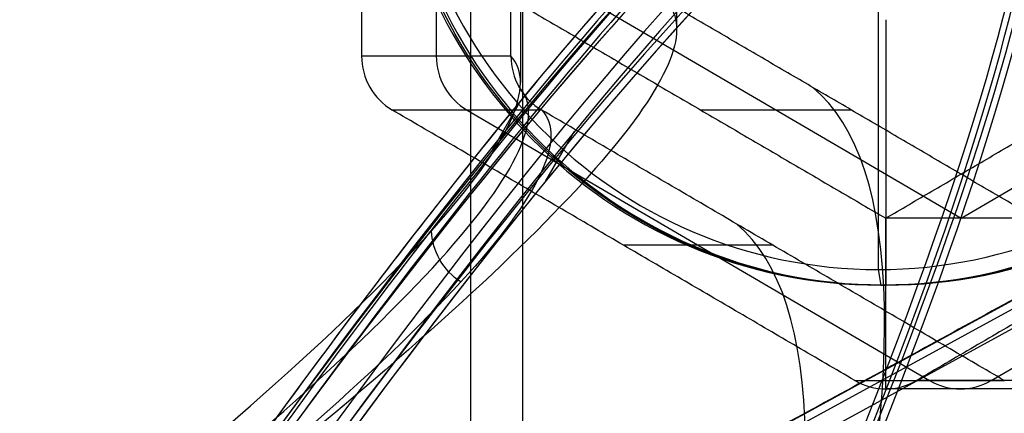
# Model space of a CAD drawing. Header units: millimetres. Extents: x -273 to 273, y -262 to 262.
# Tile 240 of 256: x 126 to 157, y -20 to -8. Entities that reach past the tile are written whole.
import ezdxf

# ---------------------------------------------------------------- set-up
doc = ezdxf.new("R2010")
doc.units = ezdxf.units.MM
doc.header["$MEASUREMENT"] = 0
doc.layers.add('Default', color=7, linetype='Continuous', true_color=0x000000)

# ---------------------------------------------------------------- blocks, each defined once
blk = doc.blocks.new('Block 01')
at = {"layer": 'Default', "color": 9, "true_color": 0xbfbfbf}
for p, q in [((142.751, 12.662, 737.719), (143.659, 11.086, 737.711)), ((141.039, 11.667, 738.001), (141.947, 10.091, 737.993))]:
    blk.add_line(p, q, dxfattribs=at)
at = {"layer": 'Default', "color": 9, "true_color": 0xbfbfbf, "extrusion": (0.85774, 0.495217, -0.137993)}
for centre, radius, start, end in [((0, 799.967, 25.513), 80.7, 199.70547, 75.42562), ((0, 799.967, 25.213), 80.4, 199.723, 75.42562), ((0, 799.967, 26.913), 80.7, 197.4349, 342.5651), ((0, 799.967, 26.913), 80.7, 197.4349, 342.5651), ((0, 799.967, 26.613), 81, 198.23436, 341.76564), ((0, 799.967, 26.913), 79.3, 196.48192, 343.51808), ((0, 799.967, 26.913), 79.3, 199.37151, 343.51808), ((0, 799.967, 26.613), 79, 196.52788, 343.47212), ((0, 799.967, 24.913), 79.3, 196.48192, 343.51808), ((0, 799.967, 24.913), 79.3, 196.48192, 343.51808), ((0, 799.967, 25.213), 79, 196.52788, 343.47212), ((0, 799.967, 24.913), 80.7, 200.13883, 339.86117), ((0, 799.967, 24.913), 80.7, 200.13883, 339.86117), ((0, 799.967, 25.213), 81, 200.44648, 339.55352), ((0, 799.967, 25.213), 81, 200.44648, 339.55352), ((0, 799.967, 25.513), 80.7, 75.42562, 199.70547), ((0, 799.967, 24.913), 80.7, 75.42562, 200.13883), ((0, 799.967, 25.213), 81, 75.42562, 200.44648), ((0, 799.967, 25.213), 80.4, 75.42562, 199.723), ((0, 799.967, 25.213), 79, 196.52788, 244.21292)]:
    blk.add_arc(centre, radius, start, end, dxfattribs=at)
at = {"layer": 'Default', "color": 9, "true_color": 0xbfbfbf}
blk.add_rational_spline([(151.532, 0, 761.357), (135.506, 13.154, 708.948), (107.325, 61.964, 708.948), (79.145, 110.775, 708.948), (75.766, 131.231, 761.357)], [0.999999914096, 0.819846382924, 1, 0.819846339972, 1], degree=2, knots=[0, 0, 0, 98.398099, 98.398099, 196.796222, 196.796222, 196.796222], dxfattribs=at)

msp = doc.modelspace()

# ---------------------------------------------------------------- linework, layer by layer
at = {"layer": 'Default', "color": 9, "true_color": 0xbfbfbf}
for p, q in [((140.334, 25.968, -772.625), (140.334, -25.968, -772.625)), ((142, 25.044, -767.89), (142, -25.044, -767.89)), ((141.937, 9.513, -611.171), (141.937, -9.513, -611.171)), ((139.239, 8.66, -585.36), (139.239, -8.66, -585.36)), ((146.937, 7.803, -611.171), (146.937, -7.803, -611.171)), ((93.135, -51.756, -760.524), (187.38, -0.264, -784.686)), ((93.246, -51.967, -760.538), (187.491, -0.475, -784.7)), ((187.774, -0.956, -784.622), (93.529, -52.448, -760.46)), ((153.391, -2, -566.361), (153.391, -15.5, -566.361)), ((144.196, -6.928, -584.691), (156.042, -13.856, -582.778)), ((156.042, -13.856, -582.778), (167.889, -6.928, -580.864)), ((153.63, -7.5, -567.841), (153.63, -16, -567.841)), ((136.847, -8.66, -570.552), (141.631, -8.66, -600.168)), ((142.618, -10.392, -600.009), (137.834, -10.392, -570.392)), ((140.226, -10.392, -585.201), (155.034, -19.053, -582.809)), ((152.531, -10.392, -598.67), (147.706, -10.392, -568.798)), ((157.009, -19.053, -582.49), (171.817, -10.392, -580.098)), ((153.63, -19.321, -567.841), (153.63, -13.856, -567.841)), ((150.022, -14.722, -598.813), (145.238, -14.722, -569.197)), ((153.391, -15.5, -566.361), (153.47, -16, -566.854)), ((153.47, -16, -566.854), (153.63, -16, -567.841)), ((152.643, -19.053, -568.001), (157.426, -19.053, -597.617)), ((159.4, -19.053, -597.298), (154.617, -19.053, -567.682)), ((158.411, -19.321, -597.442), (153.63, -19.321, -567.841))]:
    msp.add_line(p, q, dxfattribs=at)
at = {"layer": 'Default', "color": 9, "true_color": 0xbfbfbf, "extrusion": (-0.159446, -1.42896e-15, 0.987207)}
msp.add_circle((0, 61.124, -584.572), 16, dxfattribs=at)
at = {"layer": 'Default', "color": 9, "true_color": 0xbfbfbf, "extrusion": (-0.159446, -7.29776e-15, 0.987207)}
msp.add_arc((0, 61.124, -584.072), 16, 180, 360, dxfattribs=at)
at = {"layer": 'Default', "color": 9, "true_color": 0xbfbfbf, "extrusion": (-0.159446, 0, 0.987207)}
for centre, radius, start, end in [((0, 61.124, -585.072), 16, 180, 0), ((0, 61.124, -583.572), 15.5, 180, 0), ((0, 61.124, -583.572), 15.5, 0, 180), ((8.66, 46.124, -600.072), 2, 270, 330), ((17.321, 61.124, -600.072), 2, 330, 30)]:
    msp.add_arc(centre, radius, start, end, dxfattribs=at)
at = {"layer": 'Default', "color": 9, "true_color": 0xbfbfbf, "extrusion": (-0.159446, 7.01452e-15, 0.987207)}
msp.add_arc((0, 61.124, -584.072), 16, 0, 90, dxfattribs=at)
at = {"layer": 'Default', "color": 9, "true_color": 0xbfbfbf, "extrusion": (-0.159446, 1.8844e-14, 0.987207)}
msp.add_arc((0, 61.124, -585.072), 16, 0, 90, dxfattribs=at)
at = {"layer": 'Default', "color": 9, "true_color": 0xbfbfbf, "extrusion": (-0.159446, -2.71885e-12, 0.987207)}
msp.add_arc((8.66, 46.124, -585.072), 2, 270, 330, dxfattribs=at)
at = {"layer": 'Default', "color": 9, "true_color": 0xbfbfbf, "extrusion": (0.854946, -0.5, 0.138084)}
for centre, radius, start, end in [((-134.437, -607.282, 51.494), 202.521, 313.34087, 358.71001), ((-134.437, -607.282, 51.576), 197.521, 313.3854, 358.63565)]:
    msp.add_arc(centre, radius, start, end, dxfattribs=at)
at = {"layer": 'Default', "color": 9, "true_color": 0xbfbfbf, "extrusion": (-0.159446, 4.82052e-12, 0.987207)}
msp.add_arc((17.321, 61.124, -585.072), 2, 330, 30, dxfattribs=at)
at = {"layer": 'Default', "color": 9, "true_color": 0xbfbfbf}
for points, degree in [([(136.847, 8.66, -570.552), (136.847, 0, -570.552), (136.847, -8.66, -570.552)], 2), ([(141.631, -8.66, -600.168), (141.631, 0, -600.168), (141.631, 8.66, -600.168)], 2), ([(187.838, 0, -779.642), (142, -25.044, -767.89), (96.163, -50.088, -756.138)], 2), ([(141.783, -6.928, -569.755), (147.706, -10.392, -568.798), (153.63, -13.856, -567.841)], 2), ([(158.454, -13.856, -597.714), (152.531, -10.392, -598.67), (146.608, -6.928, -599.627)], 2), ([(153.63, -13.856, -567.841), (159.553, -10.392, -566.885), (165.476, -6.928, -565.928)], 2), ([(141.631, -8.66, -600.168), (141.631, -8.662, -600.168), (141.631, -8.664, -600.168), (141.631, -8.667, -600.168)], 3), ([(152.643, -19.053, -568.001), (145.238, -14.722, -569.197), (137.834, -10.392, -570.392)], 2), ([(142.612, -10.389, -600.009), (142.614, -10.39, -600.009), (142.616, -10.391, -600.009), (142.618, -10.392, -600.009)], 3), ([(157.426, -19.053, -597.617), (150.022, -14.722, -598.813), (142.618, -10.392, -600.009)], 2), ([(169.425, -10.392, -565.29), (162.021, -14.722, -566.486), (154.617, -19.053, -567.682)], 2), ([(158.454, -13.856, -597.714), (156.042, -13.856, -582.778), (153.63, -13.856, -567.841)], 2), ([(140.024, -15.896, -644.419), (139.749, -15.718, -644.405), (139.284, -15.226, -644.419), (139.1, -14.581, -644.51), (139.09, -14.258, -644.57)], 3), ([(157.426, -19.053, -597.617), (157.428, -19.054, -597.617), (157.429, -19.055, -597.616), (157.431, -19.056, -597.616)], 3)]:
    msp.add_open_spline(points, degree=degree, dxfattribs=at)
for points, knots in [([(146.608, -6.928, -599.627), (147.405, -7.759, -613.586), (146.745, -9.409, -627.437), (142.725, -14.19, -654.474), (139.357, -17.327, -667.687), (130.182, -24.88, -692.938), (124.416, -29.267, -704.897), (110.919, -39.013, -727.196), (103.186, -44.373, -737.536), (94.679, -50.088, -746.95)], [709.935271, 709.935271, 709.935271, 709.935271, 752.393429, 752.393429, 794.836471, 794.836471, 837.156731, 837.156731, 879.495751, 879.495751, 879.495751, 879.495751]), ([(91.072, -51.102, -743.484), (106, -40.969, -726.938), (126.156, -26.404, -695.111), (140.747, -13.331, -644.853), (142.458, -9.569, -615.002), (141.631, -8.667, -600.168)], [-189.353565, -189.353565, -189.353565, -189.353565, -118.576332, -71.39151, -24.206688, -24.206688, -24.206688, -24.206688]), ([(141.631, -8.667, -600.168), (141.63, -9.014, -600.158), (141.722, -9.36, -600.137), (142.064, -9.96, -600.082), (142.314, -10.215, -600.047), (142.612, -10.389, -600.009)], [-7.355431, -7.355431, -7.355431, -7.355431, -6.289077, -6.289077, -5.222526, -5.222526, -5.222526, -5.222526]), ([(91.319, -51.673, -743.361), (106.266, -41.628, -726.794), (126.431, -27.203, -694.945), (141.008, -14.271, -644.72), (142.718, -10.553, -614.915), (141.893, -9.66, -600.109)], [0, 0, 0, 0, 70.21382, 117.023033, 163.815892, 163.815892, 163.815892, 163.815892]), ([(142.612, -10.389, -600.009), (143.432, -11.278, -614.844), (141.689, -14.983, -644.7), (126.986, -27.86, -694.977), (106.705, -42.205, -726.824), (91.69, -52.186, -743.384)], [-1314.671432, -1314.671432, -1314.671432, -1314.671432, -1267.486613, -1220.301783, -1149.524555, -1149.524555, -1149.524555, -1149.524555])]:
    msp.add_open_spline(points, degree=3, knots=knots, dxfattribs=at)

# ---------------------------------------------------------------- block references
at = {"layer": 'Default', "color": 9, "true_color": 0xbfbfbf, "extrusion": (0, 0, -1), "rotation": 180}
msp.add_blockref('Block 01', (0, 0, -200), dxfattribs=at)

doc.saveas('drawing.dxf')
